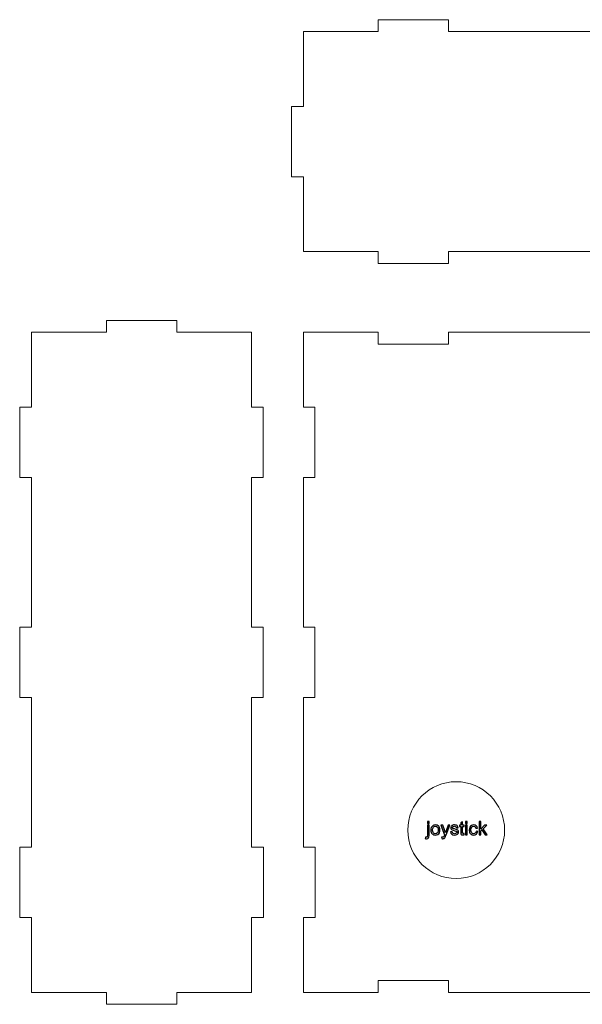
# Model space of a CAD drawing. Header units: millimetres. Extents: x -194 to 181, y 29 to 502.
# Tile 2 of 7: x -194 to -67, y 278 to 502. Entities that reach past the tile are written whole.
import ezdxf

# ---------------------------------------------------------------- set-up
doc = ezdxf.new("R2010")
doc.units = ezdxf.units.MM
doc.header["$MEASUREMENT"] = 0
doc.layers.add('Layer 1', color=7, linetype='Continuous')

msp = doc.modelspace()

# ---------------------------------------------------------------- linework, layer by layer
at = {"layer": 'Layer 1', "color": 250, "lineweight": 18}
msp.add_ellipse((-95.2603, 317.874), major_axis=(11, 0), ratio=0.99999091, dxfattribs=at)
for points, knots in [([(-112.9894, 499.3054), (-112.9894, 499.3054), (-112.9894, 502.0054), (-112.9894, 502.0054), (-112.9894, 502.0054), (-112.9894, 502.0054), (-96.9894, 502.0054), (-96.9894, 502.0054), (-96.9894, 502.0054), (-96.9894, 502.0054), (-96.9894, 499.3054), (-96.9894, 499.3054)], [0, 0, 0, 0, 0.25, 0.25, 0.25, 0.25, 0.5, 0.5, 0.5, 0.5, 1, 1, 1, 1]), ([(-112.9894, 499.3054), (-112.9894, 499.3054), (-129.984, 499.3054), (-129.984, 499.3054), (-129.984, 499.3054), (-129.984, 499.3054), (-129.984, 482.3054), (-129.984, 482.3054)], [0, 0, 0, 0, 0.33333333, 0.33333333, 0.33333333, 0.33333333, 1, 1, 1, 1]), ([(-129.984, 466.3054), (-129.984, 466.3054), (-132.684, 466.3054), (-132.684, 466.3054), (-132.684, 466.3054), (-132.684, 466.3054), (-132.684, 482.3054), (-132.684, 482.3054), (-132.684, 482.3054), (-132.684, 482.3054), (-129.984, 482.3054), (-129.984, 482.3054)], [0, 0, 0, 0, 0.25, 0.25, 0.25, 0.25, 0.5, 0.5, 0.5, 0.5, 1, 1, 1, 1]), ([(-129.984, 466.3054), (-129.984, 466.3054), (-129.984, 449.3054), (-129.984, 449.3054), (-129.984, 449.3054), (-129.984, 449.3054), (-112.9894, 449.3054), (-112.9894, 449.3054)], [0, 0, 0, 0, 0.33333333, 0.33333333, 0.33333333, 0.33333333, 1, 1, 1, 1]), ([(-96.9894, 449.3054), (-96.9894, 449.3054), (-96.9894, 446.6054), (-96.9894, 446.6054), (-96.9894, 446.6054), (-96.9894, 446.6054), (-112.9894, 446.6054), (-112.9894, 446.6054), (-112.9894, 446.6054), (-112.9894, 446.6054), (-112.9894, 449.3054), (-112.9894, 449.3054)], [0, 0, 0, 0, 0.25, 0.25, 0.25, 0.25, 0.5, 0.5, 0.5, 0.5, 1, 1, 1, 1]), ([(-158.7977, 430.9954), (-158.7977, 430.9954), (-158.7977, 433.6954), (-158.7977, 433.6954), (-158.7977, 433.6954), (-158.7977, 433.6954), (-174.7977, 433.6954), (-174.7977, 433.6954), (-174.7977, 433.6954), (-174.7977, 433.6954), (-174.7977, 430.9954), (-174.7977, 430.9954)], [0, 0, 0, 0, 0.25, 0.25, 0.25, 0.25, 0.5, 0.5, 0.5, 0.5, 1, 1, 1, 1]), ([(-191.7977, 413.9981), (-191.7977, 413.9981), (-191.7977, 430.9954), (-191.7977, 430.9954), (-191.7977, 430.9954), (-191.7977, 430.9954), (-174.7977, 430.9954), (-174.7977, 430.9954)], [0, 0, 0, 0, 0.33333333, 0.33333333, 0.33333333, 0.33333333, 1, 1, 1, 1]), ([(-158.7977, 430.9954), (-158.7977, 430.9954), (-141.7977, 430.9954), (-141.7977, 430.9954), (-141.7977, 430.9954), (-141.7977, 430.9954), (-141.7977, 413.9981), (-141.7977, 413.9981)], [0, 0, 0, 0, 0.33333333, 0.33333333, 0.33333333, 0.33333333, 1, 1, 1, 1]), ([(-129.984, 413.9981), (-129.984, 413.9981), (-129.984, 430.9954), (-129.984, 430.9954), (-129.984, 430.9954), (-129.984, 430.9954), (-112.9894, 430.9954), (-112.9894, 430.9954)], [0, 0, 0, 0, 0.33333333, 0.33333333, 0.33333333, 0.33333333, 1, 1, 1, 1]), ([(-96.9894, 430.9954), (-96.9894, 430.9954), (-96.9894, 428.2954), (-96.9894, 428.2954), (-96.9894, 428.2954), (-96.9894, 428.2954), (-112.9894, 428.2954), (-112.9894, 428.2954), (-112.9894, 428.2954), (-112.9894, 428.2954), (-112.9894, 430.9954), (-112.9894, 430.9954)], [0, 0, 0, 0, 0.25, 0.25, 0.25, 0.25, 0.5, 0.5, 0.5, 0.5, 1, 1, 1, 1]), ([(-191.7977, 413.9981), (-191.7977, 413.9981), (-194.4324, 413.9981), (-194.4324, 413.9981), (-194.4324, 413.9981), (-194.4324, 413.9981), (-194.4324, 397.9981), (-194.4324, 397.9981), (-194.4324, 397.9981), (-194.4324, 397.9981), (-191.7977, 397.9981), (-191.7977, 397.9981)], [0, 0, 0, 0, 0.25, 0.25, 0.25, 0.25, 0.5, 0.5, 0.5, 0.5, 1, 1, 1, 1]), ([(-141.7977, 413.9981), (-141.7977, 413.9981), (-139.163, 413.9981), (-139.163, 413.9981), (-139.163, 413.9981), (-139.163, 413.9981), (-139.163, 397.9981), (-139.163, 397.9981), (-139.163, 397.9981), (-139.163, 397.9981), (-141.7977, 397.9981), (-141.7977, 397.9981)], [0, 0, 0, 0, 0.25, 0.25, 0.25, 0.25, 0.5, 0.5, 0.5, 0.5, 1, 1, 1, 1]), ([(-129.9961, 413.9981), (-129.9961, 413.9981), (-127.3614, 413.9981), (-127.3614, 413.9981), (-127.3614, 413.9981), (-127.3614, 413.9981), (-127.3614, 397.9981), (-127.3614, 397.9981), (-127.3614, 397.9981), (-127.3614, 397.9981), (-129.9961, 397.9981), (-129.9961, 397.9981)], [0, 0, 0, 0, 0.25, 0.25, 0.25, 0.25, 0.5, 0.5, 0.5, 0.5, 1, 1, 1, 1]), ([(-191.7977, 363.9954), (-191.7977, 363.9954), (-194.4324, 363.9954), (-194.4324, 363.9954), (-194.4324, 363.9954), (-194.4324, 363.9954), (-194.4324, 347.9954), (-194.4324, 347.9954), (-194.4324, 347.9954), (-194.4324, 347.9954), (-191.7977, 347.9954), (-191.7977, 347.9954)], [0, 0, 0, 0, 0.25, 0.25, 0.25, 0.25, 0.5, 0.5, 0.5, 0.5, 1, 1, 1, 1]), ([(-141.7977, 363.9954), (-141.7977, 363.9954), (-139.163, 363.9954), (-139.163, 363.9954), (-139.163, 363.9954), (-139.163, 363.9954), (-139.163, 347.9954), (-139.163, 347.9954), (-139.163, 347.9954), (-139.163, 347.9954), (-141.7977, 347.9954), (-141.7977, 347.9954)], [0, 0, 0, 0, 0.25, 0.25, 0.25, 0.25, 0.5, 0.5, 0.5, 0.5, 1, 1, 1, 1]), ([(-129.9961, 363.9954), (-129.9961, 363.9954), (-127.3614, 363.9954), (-127.3614, 363.9954), (-127.3614, 363.9954), (-127.3614, 363.9954), (-127.3614, 347.9954), (-127.3614, 347.9954), (-127.3614, 347.9954), (-127.3614, 347.9954), (-129.9961, 347.9954), (-129.9961, 347.9954)], [0, 0, 0, 0, 0.25, 0.25, 0.25, 0.25, 0.5, 0.5, 0.5, 0.5, 1, 1, 1, 1]), ([(-191.7977, 313.9927), (-191.7977, 313.9927), (-194.4977, 313.9927), (-194.4977, 313.9927), (-194.4977, 313.9927), (-194.4977, 313.9927), (-194.4977, 297.9927), (-194.4977, 297.9927), (-194.4977, 297.9927), (-194.4977, 297.9927), (-191.7977, 297.9927), (-191.7977, 297.9927)], [0, 0, 0, 0, 0.25, 0.25, 0.25, 0.25, 0.5, 0.5, 0.5, 0.5, 1, 1, 1, 1]), ([(-141.7977, 313.9927), (-141.7977, 313.9927), (-139.0977, 313.9927), (-139.0977, 313.9927), (-139.0977, 313.9927), (-139.0977, 313.9927), (-139.0977, 297.9927), (-139.0977, 297.9927), (-139.0977, 297.9927), (-139.0977, 297.9927), (-141.7977, 297.9927), (-141.7977, 297.9927)], [0, 0, 0, 0, 0.25, 0.25, 0.25, 0.25, 0.5, 0.5, 0.5, 0.5, 1, 1, 1, 1]), ([(-129.9961, 313.9927), (-129.9961, 313.9927), (-127.2961, 313.9927), (-127.2961, 313.9927), (-127.2961, 313.9927), (-127.2961, 313.9927), (-127.2961, 297.9927), (-127.2961, 297.9927), (-127.2961, 297.9927), (-127.2961, 297.9927), (-129.9961, 297.9927), (-129.9961, 297.9927)], [0, 0, 0, 0, 0.25, 0.25, 0.25, 0.25, 0.5, 0.5, 0.5, 0.5, 1, 1, 1, 1]), ([(-174.7977, 280.9954), (-174.7977, 280.9954), (-191.7977, 280.9954), (-191.7977, 280.9954), (-191.7977, 280.9954), (-191.7977, 280.9954), (-191.7977, 297.9927), (-191.7977, 297.9927)], [0, 0, 0, 0, 0.33333333, 0.33333333, 0.33333333, 0.33333333, 1, 1, 1, 1]), ([(-141.7977, 297.9927), (-141.7977, 297.9927), (-141.7977, 280.9954), (-141.7977, 280.9954), (-141.7977, 280.9954), (-141.7977, 280.9954), (-158.7977, 280.9954), (-158.7977, 280.9954)], [0, 0, 0, 0, 0.33333333, 0.33333333, 0.33333333, 0.33333333, 1, 1, 1, 1]), ([(-112.9948, 280.9954), (-112.9948, 280.9954), (-129.984, 280.9954), (-129.984, 280.9954), (-129.984, 280.9954), (-129.984, 280.9954), (-129.984, 297.9927), (-129.984, 297.9927)], [0, 0, 0, 0, 0.33333333, 0.33333333, 0.33333333, 0.33333333, 1, 1, 1, 1]), ([(-96.9948, 280.9954), (-96.9948, 280.9954), (-96.9948, 283.6954), (-96.9948, 283.6954), (-96.9948, 283.6954), (-96.9948, 283.6954), (-112.9948, 283.6954), (-112.9948, 283.6954), (-112.9948, 283.6954), (-112.9948, 283.6954), (-112.9948, 280.9954), (-112.9948, 280.9954)], [0, 0, 0, 0, 0.25, 0.25, 0.25, 0.25, 0.5, 0.5, 0.5, 0.5, 1, 1, 1, 1]), ([(-158.7977, 280.9954), (-158.7977, 280.9954), (-158.7977, 278.2954), (-158.7977, 278.2954), (-158.7977, 278.2954), (-158.7977, 278.2954), (-174.7977, 278.2954), (-174.7977, 278.2954), (-174.7977, 278.2954), (-174.7977, 278.2954), (-174.7977, 280.9954), (-174.7977, 280.9954)], [0, 0, 0, 0, 0.25, 0.25, 0.25, 0.25, 0.5, 0.5, 0.5, 0.5, 1, 1, 1, 1])]:
    msp.add_open_spline(points, degree=3, knots=knots, dxfattribs=at)
for points in [[(-62.9867, 499.3054), (-62.9867, 499.3054), (-96.9894, 499.3054), (-96.9894, 499.3054)], [(-96.9894, 449.3054), (-96.9894, 449.3054), (-62.9867, 449.3054), (-62.9867, 449.3054)], [(-96.9894, 430.9954), (-96.9894, 430.9954), (-62.9867, 430.9954), (-62.9867, 430.9954)], [(-191.7977, 363.9954), (-191.7977, 363.9954), (-191.7977, 397.9981), (-191.7977, 397.9981)], [(-141.7977, 397.9981), (-141.7977, 397.9981), (-141.7977, 363.9954), (-141.7977, 363.9954)], [(-129.984, 363.9954), (-129.984, 363.9954), (-129.984, 397.9981), (-129.984, 397.9981)], [(-191.7977, 313.9927), (-191.7977, 313.9927), (-191.7977, 347.9954), (-191.7977, 347.9954)], [(-141.7977, 347.9954), (-141.7977, 347.9954), (-141.7977, 313.9927), (-141.7977, 313.9927)], [(-129.984, 313.9927), (-129.984, 313.9927), (-129.984, 347.9954), (-129.984, 347.9954)], [(-62.9921, 280.9954), (-62.9921, 280.9954), (-96.9948, 280.9954), (-96.9948, 280.9954)]]:
    msp.add_open_spline(points, degree=3, dxfattribs=at)
at = {"layer": 'Layer 1', "color": 250}
for points, knots in [([(-102.288, 315.9535), (-102.288, 315.9535), (-102.2196, 316.2689), (-102.2196, 316.2689), (-102.2196, 316.2689), (-102.1448, 316.2498), (-102.0862, 316.24), (-102.0432, 316.24), (-102.0432, 316.24), (-101.967, 316.24), (-101.9106, 316.2654), (-101.8732, 316.3155), (-101.8732, 316.3155), (-101.8358, 316.3656), (-101.8167, 316.4919), (-101.8167, 316.6929), (-101.8167, 316.6929), (-101.8167, 316.6929), (-101.8167, 319.0001), (-101.8167, 319.0001), (-101.8167, 319.0001), (-101.8167, 319.0001), (-101.4442, 319.0001), (-101.4442, 319.0001), (-101.4442, 319.0001), (-101.4442, 319.0001), (-101.4442, 316.6852), (-101.4442, 316.6852), (-101.4442, 316.6852), (-101.4442, 316.4149), (-101.4795, 316.2266), (-101.55, 316.1207), (-101.55, 316.1207), (-101.6396, 315.9832), (-101.7885, 315.914), (-101.9966, 315.914), (-101.9966, 315.914), (-102.0975, 315.914), (-102.1942, 315.9274), (-102.288, 315.9535)], [0, 0, 0, 0, 0.09090909, 0.09090909, 0.09090909, 0.09090909, 0.18181818, 0.18181818, 0.18181818, 0.18181818, 0.27272727, 0.27272727, 0.27272727, 0.27272727, 0.36363636, 0.36363636, 0.36363636, 0.36363636, 0.45454545, 0.45454545, 0.45454545, 0.45454545, 0.54545455, 0.54545455, 0.54545455, 0.54545455, 0.63636364, 0.63636364, 0.63636364, 0.63636364, 0.72727273, 0.72727273, 0.72727273, 0.72727273, 0.81818182, 0.81818182, 0.81818182, 0.81818182, 1, 1, 1, 1]), ([(-101.8167, 319.4022), (-101.8167, 319.4022), (-101.8167, 319.834), (-101.8167, 319.834), (-101.8167, 319.834), (-101.8167, 319.834), (-101.4442, 319.834), (-101.4442, 319.834), (-101.4442, 319.834), (-101.4442, 319.834), (-101.4442, 319.4022), (-101.4442, 319.4022), (-101.4442, 319.4022), (-101.4442, 319.4022), (-101.8167, 319.4022), (-101.8167, 319.4022)], [0, 0, 0, 0, 0.2, 0.2, 0.2, 0.2, 0.4, 0.4, 0.4, 0.4, 0.6, 0.6, 0.6, 0.6, 1, 1, 1, 1]), ([(-101.0138, 317.9015), (-101.0138, 318.3072), (-100.9009, 318.6078), (-100.6744, 318.8032), (-100.6744, 318.8032), (-100.486, 318.9655), (-100.2553, 319.0466), (-99.9837, 319.0466), (-99.9837, 319.0466), (-99.6824, 319.0466), (-99.4355, 318.9479), (-99.2436, 318.7503), (-99.2436, 318.7503), (-99.0524, 318.5535), (-98.9564, 318.2804), (-98.9564, 317.9326), (-98.9564, 317.9326), (-98.9564, 317.6504), (-98.9988, 317.4288), (-99.0834, 317.2673), (-99.0834, 317.2673), (-99.1681, 317.1057), (-99.2916, 316.9801), (-99.4538, 316.8905), (-99.4538, 316.8905), (-99.6154, 316.8009), (-99.7925, 316.7564), (-99.9837, 316.7564), (-99.9837, 316.7564), (-100.2913, 316.7564), (-100.5397, 316.8545), (-100.7295, 317.0514), (-100.7295, 317.0514), (-100.9193, 317.2482), (-101.0138, 317.5318), (-101.0138, 317.9015)], [0, 0, 0, 0, 0.1, 0.1, 0.1, 0.1, 0.2, 0.2, 0.2, 0.2, 0.3, 0.3, 0.3, 0.3, 0.4, 0.4, 0.4, 0.4, 0.5, 0.5, 0.5, 0.5, 0.6, 0.6, 0.6, 0.6, 0.7, 0.7, 0.7, 0.7, 0.8, 0.8, 0.8, 0.8, 1, 1, 1, 1]), ([(-100.6328, 317.9008), (-100.6328, 317.62), (-100.5714, 317.4098), (-100.4487, 317.2708), (-100.4487, 317.2708), (-100.3252, 317.1311), (-100.1707, 317.0612), (-99.9837, 317.0612), (-99.9837, 317.0612), (-99.7988, 317.0612), (-99.645, 317.1311), (-99.5216, 317.2715), (-99.5216, 317.2715), (-99.3988, 317.4119), (-99.3374, 317.6257), (-99.3374, 317.9128), (-99.3374, 317.9128), (-99.3374, 318.1838), (-99.3995, 318.3891), (-99.523, 318.5281), (-99.523, 318.5281), (-99.6464, 318.6678), (-99.8003, 318.7376), (-99.9837, 318.7376), (-99.9837, 318.7376), (-100.1707, 318.7376), (-100.3252, 318.6685), (-100.4487, 318.5295), (-100.4487, 318.5295), (-100.5714, 318.3905), (-100.6328, 318.1809), (-100.6328, 317.9008)], [0, 0, 0, 0, 0.11111111, 0.11111111, 0.11111111, 0.11111111, 0.22222222, 0.22222222, 0.22222222, 0.22222222, 0.33333333, 0.33333333, 0.33333333, 0.33333333, 0.44444444, 0.44444444, 0.44444444, 0.44444444, 0.55555556, 0.55555556, 0.55555556, 0.55555556, 0.66666667, 0.66666667, 0.66666667, 0.66666667, 0.77777778, 0.77777778, 0.77777778, 0.77777778, 1, 1, 1, 1]), ([(-98.5366, 315.9585), (-98.5366, 315.9585), (-98.579, 316.3028), (-98.579, 316.3028), (-98.579, 316.3028), (-98.4971, 316.2809), (-98.4266, 316.2696), (-98.3659, 316.2696), (-98.3659, 316.2696), (-98.2826, 316.2696), (-98.2163, 316.2837), (-98.1669, 316.3112), (-98.1669, 316.3112), (-98.1168, 316.3387), (-98.0759, 316.3776), (-98.0442, 316.4269), (-98.0442, 316.4269), (-98.0209, 316.4643), (-97.9828, 316.5568), (-97.9306, 316.7049), (-97.9306, 316.7049), (-97.9235, 316.7254), (-97.9129, 316.7557), (-97.8974, 316.7959), (-97.8974, 316.7959), (-97.8974, 316.7959), (-98.7314, 319.0001), (-98.7314, 319.0001), (-98.7314, 319.0001), (-98.7314, 319.0001), (-98.3334, 319.0001), (-98.3334, 319.0001), (-98.3334, 319.0001), (-98.3334, 319.0001), (-97.8748, 317.7315), (-97.8748, 317.7315), (-97.8748, 317.7315), (-97.8149, 317.5713), (-97.7619, 317.402), (-97.7147, 317.2242), (-97.7147, 317.2242), (-97.6716, 317.3914), (-97.6208, 317.5565), (-97.5616, 317.7188), (-97.5616, 317.7188), (-97.5616, 317.7188), (-97.0931, 319.0001), (-97.0931, 319.0001), (-97.0931, 319.0001), (-97.0931, 319.0001), (-96.7213, 319.0001), (-96.7213, 319.0001), (-96.7213, 319.0001), (-96.7213, 319.0001), (-97.5517, 316.7649), (-97.5517, 316.7649), (-97.5517, 316.7649), (-97.6413, 316.5243), (-97.7111, 316.3592), (-97.7612, 316.2682), (-97.7612, 316.2682), (-97.8276, 316.1461), (-97.9038, 316.0565), (-97.9891, 315.9994), (-97.9891, 315.9994), (-98.0752, 315.9422), (-98.1775, 315.914), (-98.296, 315.914), (-98.296, 315.914), (-98.368, 315.914), (-98.4484, 315.9288), (-98.5366, 315.9585)], [0, 0, 0, 0, 0.05263158, 0.05263158, 0.05263158, 0.05263158, 0.10526316, 0.10526316, 0.10526316, 0.10526316, 0.15789474, 0.15789474, 0.15789474, 0.15789474, 0.21052632, 0.21052632, 0.21052632, 0.21052632, 0.26315789, 0.26315789, 0.26315789, 0.26315789, 0.31578947, 0.31578947, 0.31578947, 0.31578947, 0.36842105, 0.36842105, 0.36842105, 0.36842105, 0.42105263, 0.42105263, 0.42105263, 0.42105263, 0.47368421, 0.47368421, 0.47368421, 0.47368421, 0.52631579, 0.52631579, 0.52631579, 0.52631579, 0.57894737, 0.57894737, 0.57894737, 0.57894737, 0.63157895, 0.63157895, 0.63157895, 0.63157895, 0.68421053, 0.68421053, 0.68421053, 0.68421053, 0.73684211, 0.73684211, 0.73684211, 0.73684211, 0.78947368, 0.78947368, 0.78947368, 0.78947368, 0.84210526, 0.84210526, 0.84210526, 0.84210526, 0.89473684, 0.89473684, 0.89473684, 0.89473684, 1, 1, 1, 1]), ([(-96.5512, 317.4592), (-96.5512, 317.4592), (-96.1829, 317.5184), (-96.1829, 317.5184), (-96.1829, 317.5184), (-96.1624, 317.371), (-96.1046, 317.2581), (-96.01, 317.1791), (-96.01, 317.1791), (-95.9155, 317.1007), (-95.7828, 317.0612), (-95.6135, 317.0612), (-95.6135, 317.0612), (-95.442, 317.0612), (-95.315, 317.0958), (-95.2318, 317.1657), (-95.2318, 317.1657), (-95.1492, 317.2348), (-95.1076, 317.3166), (-95.1076, 317.4105), (-95.1076, 317.4105), (-95.1076, 317.4944), (-95.145, 317.5608), (-95.2191, 317.6087), (-95.2191, 317.6087), (-95.2713, 317.6419), (-95.3983, 317.6835), (-95.6001, 317.735), (-95.6001, 317.735), (-95.8724, 317.8035), (-96.0608, 317.8627), (-96.1666, 317.9128), (-96.1666, 317.9128), (-96.2718, 317.9636), (-96.3515, 318.0328), (-96.4058, 318.1217), (-96.4058, 318.1217), (-96.4602, 318.2099), (-96.4877, 318.3079), (-96.4877, 318.4152), (-96.4877, 318.4152), (-96.4877, 318.5133), (-96.4651, 318.6036), (-96.4206, 318.6868), (-96.4206, 318.6868), (-96.3755, 318.7701), (-96.3148, 318.8392), (-96.2379, 318.8943), (-96.2379, 318.8943), (-96.18, 318.9366), (-96.101, 318.9726), (-96.0015, 319.0022), (-96.0015, 319.0022), (-95.9014, 319.0318), (-95.7948, 319.0466), (-95.6805, 319.0466), (-95.6805, 319.0466), (-95.5084, 319.0466), (-95.3574, 319.022), (-95.2276, 318.9719), (-95.2276, 318.9719), (-95.097, 318.9225), (-95.0011, 318.8547), (-94.939, 318.7701), (-94.939, 318.7701), (-94.8776, 318.6847), (-94.8346, 318.5711), (-94.8113, 318.4286), (-94.8113, 318.4286), (-94.8113, 318.4286), (-95.1753, 318.3778), (-95.1753, 318.3778), (-95.1753, 318.3778), (-95.1916, 318.4921), (-95.2396, 318.5817), (-95.3186, 318.6459), (-95.3186, 318.6459), (-95.3976, 318.7101), (-95.5091, 318.7419), (-95.6537, 318.7419), (-95.6537, 318.7419), (-95.8237, 318.7419), (-95.9458, 318.7136), (-96.0185, 318.6572), (-96.0185, 318.6572), (-96.0911, 318.6007), (-96.1278, 318.5344), (-96.1278, 318.4589), (-96.1278, 318.4589), (-96.1278, 318.4109), (-96.113, 318.3672), (-96.0827, 318.3284), (-96.0827, 318.3284), (-96.0523, 318.2889), (-96.0051, 318.2557), (-95.9402, 318.2296), (-95.9402, 318.2296), (-95.9028, 318.2155), (-95.7941, 318.1838), (-95.6121, 318.1344), (-95.6121, 318.1344), (-95.3496, 318.0645), (-95.1662, 318.0067), (-95.0618, 317.9622), (-95.0618, 317.9622), (-94.9573, 317.9178), (-94.8755, 317.8522), (-94.8162, 317.7675), (-94.8162, 317.7675), (-94.7562, 317.6821), (-94.7266, 317.5763), (-94.7266, 317.4493), (-94.7266, 317.4493), (-94.7266, 317.3258), (-94.7626, 317.2094), (-94.8353, 317.1), (-94.8353, 317.1), (-94.9079, 316.9907), (-95.0124, 316.906), (-95.1485, 316.846), (-95.1485, 316.846), (-95.2854, 316.7861), (-95.4399, 316.7564), (-95.6121, 316.7564), (-95.6121, 316.7564), (-95.8971, 316.7564), (-96.1151, 316.8157), (-96.2647, 316.9335), (-96.2647, 316.9335), (-96.4143, 317.0521), (-96.5095, 317.227), (-96.5512, 317.4592)], [0, 0, 0, 0, 0.02941176, 0.02941176, 0.02941176, 0.02941176, 0.05882353, 0.05882353, 0.05882353, 0.05882353, 0.08823529, 0.08823529, 0.08823529, 0.08823529, 0.11764706, 0.11764706, 0.11764706, 0.11764706, 0.14705882, 0.14705882, 0.14705882, 0.14705882, 0.17647059, 0.17647059, 0.17647059, 0.17647059, 0.20588235, 0.20588235, 0.20588235, 0.20588235, 0.23529412, 0.23529412, 0.23529412, 0.23529412, 0.26470588, 0.26470588, 0.26470588, 0.26470588, 0.29411765, 0.29411765, 0.29411765, 0.29411765, 0.32352941, 0.32352941, 0.32352941, 0.32352941, 0.35294118, 0.35294118, 0.35294118, 0.35294118, 0.38235294, 0.38235294, 0.38235294, 0.38235294, 0.41176471, 0.41176471, 0.41176471, 0.41176471, 0.44117647, 0.44117647, 0.44117647, 0.44117647, 0.47058824, 0.47058824, 0.47058824, 0.47058824, 0.5, 0.5, 0.5, 0.5, 0.52941176, 0.52941176, 0.52941176, 0.52941176, 0.55882353, 0.55882353, 0.55882353, 0.55882353, 0.58823529, 0.58823529, 0.58823529, 0.58823529, 0.61764706, 0.61764706, 0.61764706, 0.61764706, 0.64705882, 0.64705882, 0.64705882, 0.64705882, 0.67647059, 0.67647059, 0.67647059, 0.67647059, 0.70588235, 0.70588235, 0.70588235, 0.70588235, 0.73529412, 0.73529412, 0.73529412, 0.73529412, 0.76470588, 0.76470588, 0.76470588, 0.76470588, 0.79411765, 0.79411765, 0.79411765, 0.79411765, 0.82352941, 0.82352941, 0.82352941, 0.82352941, 0.85294118, 0.85294118, 0.85294118, 0.85294118, 0.88235294, 0.88235294, 0.88235294, 0.88235294, 0.91176471, 0.91176471, 0.91176471, 0.91176471, 0.94117647, 0.94117647, 0.94117647, 0.94117647, 1, 1, 1, 1]), ([(-93.4777, 317.1353), (-93.4777, 317.1353), (-93.4269, 316.8065), (-93.4269, 316.8065), (-93.4269, 316.8065), (-93.5314, 316.7847), (-93.6252, 316.7734), (-93.707, 316.7734), (-93.707, 316.7734), (-93.8418, 316.7734), (-93.9462, 316.7945), (-94.021, 316.8376), (-94.021, 316.8376), (-94.0951, 316.8806), (-94.1473, 316.9363), (-94.1776, 317.0062), (-94.1776, 317.0062), (-94.208, 317.076), (-94.2228, 317.2228), (-94.2228, 317.4465), (-94.2228, 317.4465), (-94.2228, 317.4465), (-94.2228, 318.7122), (-94.2228, 318.7122), (-94.2228, 318.7122), (-94.2228, 318.7122), (-94.498, 318.7122), (-94.498, 318.7122), (-94.498, 318.7122), (-94.498, 318.7122), (-94.498, 319.0001), (-94.498, 319.0001), (-94.498, 319.0001), (-94.498, 319.0001), (-94.2228, 319.0001), (-94.2228, 319.0001), (-94.2228, 319.0001), (-94.2228, 319.0001), (-94.2228, 319.5434), (-94.2228, 319.5434), (-94.2228, 319.5434), (-94.2228, 319.5434), (-93.8503, 319.767), (-93.8503, 319.767), (-93.8503, 319.767), (-93.8503, 319.767), (-93.8503, 319.0001), (-93.8503, 319.0001), (-93.8503, 319.0001), (-93.8503, 319.0001), (-93.4777, 319.0001), (-93.4777, 319.0001), (-93.4777, 319.0001), (-93.4777, 319.0001), (-93.4777, 318.7122), (-93.4777, 318.7122), (-93.4777, 318.7122), (-93.4777, 318.7122), (-93.8503, 318.7122), (-93.8503, 318.7122), (-93.8503, 318.7122), (-93.8503, 318.7122), (-93.8503, 317.4253), (-93.8503, 317.4253), (-93.8503, 317.4253), (-93.8503, 317.3188), (-93.8439, 317.2503), (-93.8305, 317.22), (-93.8305, 317.22), (-93.8178, 317.1896), (-93.7967, 317.1657), (-93.767, 317.1473), (-93.767, 317.1473), (-93.7374, 317.1297), (-93.6951, 317.1205), (-93.64, 317.1205), (-93.64, 317.1205), (-93.5991, 317.1205), (-93.5448, 317.1254), (-93.4777, 317.1353)], [0, 0, 0, 0, 0.04761905, 0.04761905, 0.04761905, 0.04761905, 0.0952381, 0.0952381, 0.0952381, 0.0952381, 0.14285714, 0.14285714, 0.14285714, 0.14285714, 0.19047619, 0.19047619, 0.19047619, 0.19047619, 0.23809524, 0.23809524, 0.23809524, 0.23809524, 0.28571429, 0.28571429, 0.28571429, 0.28571429, 0.33333333, 0.33333333, 0.33333333, 0.33333333, 0.38095238, 0.38095238, 0.38095238, 0.38095238, 0.42857143, 0.42857143, 0.42857143, 0.42857143, 0.47619048, 0.47619048, 0.47619048, 0.47619048, 0.52380952, 0.52380952, 0.52380952, 0.52380952, 0.57142857, 0.57142857, 0.57142857, 0.57142857, 0.61904762, 0.61904762, 0.61904762, 0.61904762, 0.66666667, 0.66666667, 0.66666667, 0.66666667, 0.71428571, 0.71428571, 0.71428571, 0.71428571, 0.76190476, 0.76190476, 0.76190476, 0.76190476, 0.80952381, 0.80952381, 0.80952381, 0.80952381, 0.85714286, 0.85714286, 0.85714286, 0.85714286, 0.9047619, 0.9047619, 0.9047619, 0.9047619, 1, 1, 1, 1]), ([(-93.1101, 319.4107), (-93.1101, 319.4107), (-93.1101, 319.834), (-93.1101, 319.834), (-93.1101, 319.834), (-93.1101, 319.834), (-92.7376, 319.834), (-92.7376, 319.834), (-92.7376, 319.834), (-92.7376, 319.834), (-92.7376, 319.4107), (-92.7376, 319.4107), (-92.7376, 319.4107), (-92.7376, 319.4107), (-93.1101, 319.4107), (-93.1101, 319.4107)], [0, 0, 0, 0, 0.2, 0.2, 0.2, 0.2, 0.4, 0.4, 0.4, 0.4, 0.6, 0.6, 0.6, 0.6, 1, 1, 1, 1]), ([(-93.1101, 316.803), (-93.1101, 316.803), (-93.1101, 319.0001), (-93.1101, 319.0001), (-93.1101, 319.0001), (-93.1101, 319.0001), (-92.7376, 319.0001), (-92.7376, 319.0001), (-92.7376, 319.0001), (-92.7376, 319.0001), (-92.7376, 316.803), (-92.7376, 316.803), (-92.7376, 316.803), (-92.7376, 316.803), (-93.1101, 316.803), (-93.1101, 316.803)], [0, 0, 0, 0, 0.2, 0.2, 0.2, 0.2, 0.4, 0.4, 0.4, 0.4, 0.6, 0.6, 0.6, 0.6, 1, 1, 1, 1]), ([(-90.7345, 317.6073), (-90.7345, 317.6073), (-90.3704, 317.5565), (-90.3704, 317.5565), (-90.3704, 317.5565), (-90.4107, 317.3061), (-90.5123, 317.1106), (-90.6767, 316.9688), (-90.6767, 316.9688), (-90.8411, 316.827), (-91.0435, 316.7564), (-91.2827, 316.7564), (-91.2827, 316.7564), (-91.5826, 316.7564), (-91.8239, 316.8545), (-92.0059, 317.0506), (-92.0059, 317.0506), (-92.1887, 317.2468), (-92.2797, 317.5276), (-92.2797, 317.8931), (-92.2797, 317.8931), (-92.2797, 318.1301), (-92.2402, 318.3369), (-92.1618, 318.5147), (-92.1618, 318.5147), (-92.0835, 318.6918), (-91.9643, 318.8251), (-91.8034, 318.9133), (-91.8034, 318.9133), (-91.6433, 319.0022), (-91.469, 319.0466), (-91.2799, 319.0466), (-91.2799, 319.0466), (-91.0421, 319.0466), (-90.8467, 318.9867), (-90.6957, 318.866), (-90.6957, 318.866), (-90.544, 318.7454), (-90.4466, 318.5739), (-90.4043, 318.3524), (-90.4043, 318.3524), (-90.4043, 318.3524), (-90.7641, 318.2974), (-90.7641, 318.2974), (-90.7641, 318.2974), (-90.7987, 318.4448), (-90.8594, 318.5556), (-90.9476, 318.6304), (-90.9476, 318.6304), (-91.0351, 318.7045), (-91.1409, 318.7419), (-91.2651, 318.7419), (-91.2651, 318.7419), (-91.4528, 318.7419), (-91.6052, 318.6748), (-91.723, 318.5408), (-91.723, 318.5408), (-91.8401, 318.406), (-91.8987, 318.1943), (-91.8987, 317.9037), (-91.8987, 317.9037), (-91.8987, 317.6087), (-91.8422, 317.395), (-91.7293, 317.2616), (-91.7293, 317.2616), (-91.6157, 317.1283), (-91.4683, 317.0612), (-91.287, 317.0612), (-91.287, 317.0612), (-91.1402, 317.0612), (-91.0181, 317.1057), (-90.9208, 317.1953), (-90.9208, 317.1953), (-90.8227, 317.2842), (-90.7606, 317.4218), (-90.7345, 317.6073)], [0, 0, 0, 0, 0.05, 0.05, 0.05, 0.05, 0.1, 0.1, 0.1, 0.1, 0.15, 0.15, 0.15, 0.15, 0.2, 0.2, 0.2, 0.2, 0.25, 0.25, 0.25, 0.25, 0.3, 0.3, 0.3, 0.3, 0.35, 0.35, 0.35, 0.35, 0.4, 0.4, 0.4, 0.4, 0.45, 0.45, 0.45, 0.45, 0.5, 0.5, 0.5, 0.5, 0.55, 0.55, 0.55, 0.55, 0.6, 0.6, 0.6, 0.6, 0.65, 0.65, 0.65, 0.65, 0.7, 0.7, 0.7, 0.7, 0.75, 0.75, 0.75, 0.75, 0.8, 0.8, 0.8, 0.8, 0.85, 0.85, 0.85, 0.85, 0.9, 0.9, 0.9, 0.9, 1, 1, 1, 1]), ([(-90.0515, 316.803), (-90.0515, 316.803), (-90.0515, 319.834), (-90.0515, 319.834), (-90.0515, 319.834), (-90.0515, 319.834), (-89.679, 319.834), (-89.679, 319.834), (-89.679, 319.834), (-89.679, 319.834), (-89.679, 318.1076), (-89.679, 318.1076), (-89.679, 318.1076), (-89.679, 318.1076), (-88.7984, 319.0001), (-88.7984, 319.0001), (-88.7984, 319.0001), (-88.7984, 319.0001), (-88.3172, 319.0001), (-88.3172, 319.0001), (-88.3172, 319.0001), (-88.3172, 319.0001), (-89.1554, 318.1838), (-89.1554, 318.1838), (-89.1554, 318.1838), (-89.1554, 318.1838), (-88.2326, 316.803), (-88.2326, 316.803), (-88.2326, 316.803), (-88.2326, 316.803), (-88.6912, 316.803), (-88.6912, 316.803), (-88.6912, 316.803), (-88.6912, 316.803), (-89.4207, 317.9255), (-89.4207, 317.9255), (-89.4207, 317.9255), (-89.4207, 317.9255), (-89.679, 317.6744), (-89.679, 317.6744), (-89.679, 317.6744), (-89.679, 317.6744), (-89.679, 316.803), (-89.679, 316.803), (-89.679, 316.803), (-89.679, 316.803), (-90.0515, 316.803), (-90.0515, 316.803)], [0, 0, 0, 0, 0.07692308, 0.07692308, 0.07692308, 0.07692308, 0.15384615, 0.15384615, 0.15384615, 0.15384615, 0.23076923, 0.23076923, 0.23076923, 0.23076923, 0.30769231, 0.30769231, 0.30769231, 0.30769231, 0.38461538, 0.38461538, 0.38461538, 0.38461538, 0.46153846, 0.46153846, 0.46153846, 0.46153846, 0.53846154, 0.53846154, 0.53846154, 0.53846154, 0.61538462, 0.61538462, 0.61538462, 0.61538462, 0.69230769, 0.69230769, 0.69230769, 0.69230769, 0.76923077, 0.76923077, 0.76923077, 0.76923077, 0.84615385, 0.84615385, 0.84615385, 0.84615385, 1, 1, 1, 1])]:
    msp.add_open_spline(points, degree=3, knots=knots, dxfattribs=at)

doc.saveas('drawing.dxf')
